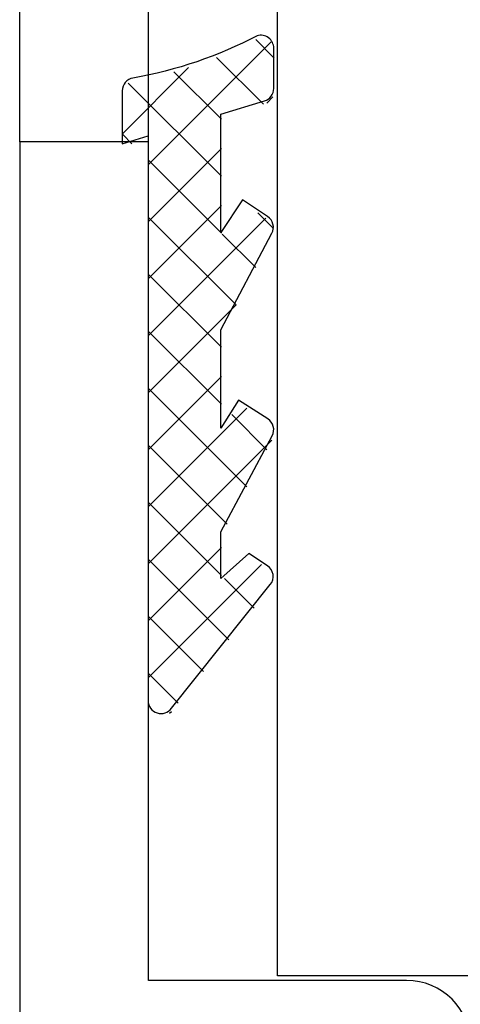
# Model space of a CAD drawing. Extents: x 0 to 532, y -51 to 380.
# Tile 10 of 52: x 152.65 to 159.49, y 63.71 to 78.97. Entities that reach past the tile are written whole.
import ezdxf

# ---------------------------------------------------------------- set-up
doc = ezdxf.new("R2010")
doc.units = 0
doc.header["$MEASUREMENT"] = 0
doc.layers.get('0').update_dxf_attribs({"linetype": 'CONTINUOUS'})
for name, color, linetype in [('SCHRAFFUR', 8, 'CONTINUOUS'), ('U013', 6, 'CONTINUOUS'), ('U018', 1, 'CONTINUOUS'), ('U025', 2, 'CONTINUOUS'), ('U035', 3, 'CONTINUOUS')]:
    doc.layers.add(name, color=color, linetype=linetype)

# ---------------------------------------------------------------- blocks, each defined once
blk = doc.blocks.new('*X')
at = {"color": 0}
for p, q in [((156.545, 78.625), (154.649, 76.729)), ((156.313, 78.665), (156.599, 78.379)), ((155.705, 78.389), (156.432, 77.663)), ((155.271, 78.235), (154.249, 77.212)), ((155.043, 78.167), (155.78, 77.43)), ((154.334, 77.992), (155.78, 76.546)), ((156.58, 77.776), (156.485, 77.681)), ((154.249, 77.194), (154.393, 77.049)), ((155.78, 76.976), (154.649, 75.845)), ((154.649, 76.794), (155.78, 75.663)), ((155.78, 76.092), (154.649, 74.961)), ((154.649, 75.91), (156.007, 74.551)), ((156.471, 75.899), (154.649, 74.077)), ((156.345, 75.981), (156.591, 75.735)), ((155.793, 75.649), (156.313, 75.13)), ((154.649, 75.026), (155.78, 73.895)), ((156.008, 74.553), (154.649, 73.193)), ((154.649, 74.142), (155.78, 73.011)), ((155.78, 73.441), (154.649, 72.309)), ((154.649, 73.258), (156.176, 71.731)), ((156.175, 72.951), (154.649, 71.426)), ((155.94, 72.851), (156.484, 72.307)), ((156.563, 72.455), (154.649, 70.542)), ((154.649, 72.374), (155.869, 71.154)), ((154.649, 71.49), (155.78, 70.359)), ((155.78, 70.789), (154.649, 69.658)), ((154.649, 70.606), (155.896, 69.359)), ((156.402, 70.527), (154.649, 68.774)), ((155.83, 70.31), (156.289, 69.85)), ((154.649, 69.722), (155.503, 68.869)), ((154.649, 68.839), (155.11, 68.378)), ((155.004, 68.245), (154.976, 68.217))]:
    blk.add_line(p, q, dxfattribs=at)

msp = doc.modelspace()

# ---------------------------------------------------------------- linework, layer by layer
at = {"layer": 'U013'}
msp.add_lwpolyline([(155.00557, 68.30055), (156.53929, 70.21603, 0.44076), (156.49367, 70.50773), (156.20359, 70.70003), (155.77376, 70.30967), (155.77376, 71.03221), (156.56835, 72.52304, 0.391914), (156.49918, 72.78588), (156.04709, 73.07338), (155.77376, 72.64357), (155.77376, 74.16505), (156.56343, 75.6625, 0.386382), (156.49633, 75.92295), (156.10586, 76.17947), (155.77376, 75.67393), (155.77376, 77.51165), (156.45037, 77.71523, 0.330984), (156.59275, 77.90675), (156.59275, 78.53332, 0.502648), (156.33513, 78.72484, -0.076883), (154.40781, 78.07008, 0.364114), (154.24244, 77.8731), (154.24244, 77.05092), (154.64275, 77.17136), (154.64275, 68.4167, 0.729874)], format="xyb", close=True, dxfattribs=at)
at = {"layer": 'U018'}
for p, q in [((152.65092, 77.07928), (152.65092, 162.30152)), ((154.65092, 77.07928), (154.65092, 162.30152))]:
    msp.add_line(p, q, dxfattribs=at)
at = {"layer": 'U025'}
for p, q in [((156.65092, 64.14806), (156.65092, 172.87059)), ((159.65092, 64.14806), (156.65092, 64.14806))]:
    msp.add_line(p, q, dxfattribs=at)
at = {"layer": 'U035'}
msp.add_lwpolyline([(159.65092, 63.07928, 0.41421356), (158.65092, 64.07928), (154.65092, 64.07928), (154.65092, 77.07928), (152.65092, 77.07928), (152.65092, 53.07928)], format="xyb", dxfattribs=at)

# ---------------------------------------------------------------- block references
at = {"layer": 'SCHRAFFUR', "linetype": 'CONTINUOUS'}
msp.add_blockref('*X', (0, 0), dxfattribs=at)
msp.add_blockref('*X', (0, 0), dxfattribs=at)
msp.add_blockref('*X', (0, 0), dxfattribs=at)
msp.add_blockref('*X', (0, 0), dxfattribs=at)
msp.add_blockref('*X', (0, 0), dxfattribs=at)
msp.add_blockref('*X', (0, 0), dxfattribs=at)
msp.add_blockref('*X', (0, 0), dxfattribs=at)
msp.add_blockref('*X', (0, 0), dxfattribs=at)
msp.add_blockref('*X', (0, 0), dxfattribs=at)
msp.add_blockref('*X', (0, 0), dxfattribs=at)
msp.add_blockref('*X', (0, 0), dxfattribs=at)
msp.add_blockref('*X', (0, 0), dxfattribs=at)
msp.add_blockref('*X', (0, 0), dxfattribs=at)
msp.add_blockref('*X', (0, 0), dxfattribs=at)
msp.add_blockref('*X', (0, 0), dxfattribs=at)
msp.add_blockref('*X', (0, 0), dxfattribs=at)
msp.add_blockref('*X', (0, 0), dxfattribs=at)
msp.add_blockref('*X', (0, 0), dxfattribs=at)
msp.add_blockref('*X', (0, 0), dxfattribs=at)
msp.add_blockref('*X', (0, 0), dxfattribs=at)
msp.add_blockref('*X', (0, 0), dxfattribs=at)
msp.add_blockref('*X', (0, 0), dxfattribs=at)
msp.add_blockref('*X', (0, 0), dxfattribs=at)
msp.add_blockref('*X', (0, 0), dxfattribs=at)
msp.add_blockref('*X', (0, 0), dxfattribs=at)
msp.add_blockref('*X', (0, 0), dxfattribs=at)

doc.saveas('drawing.dxf')
